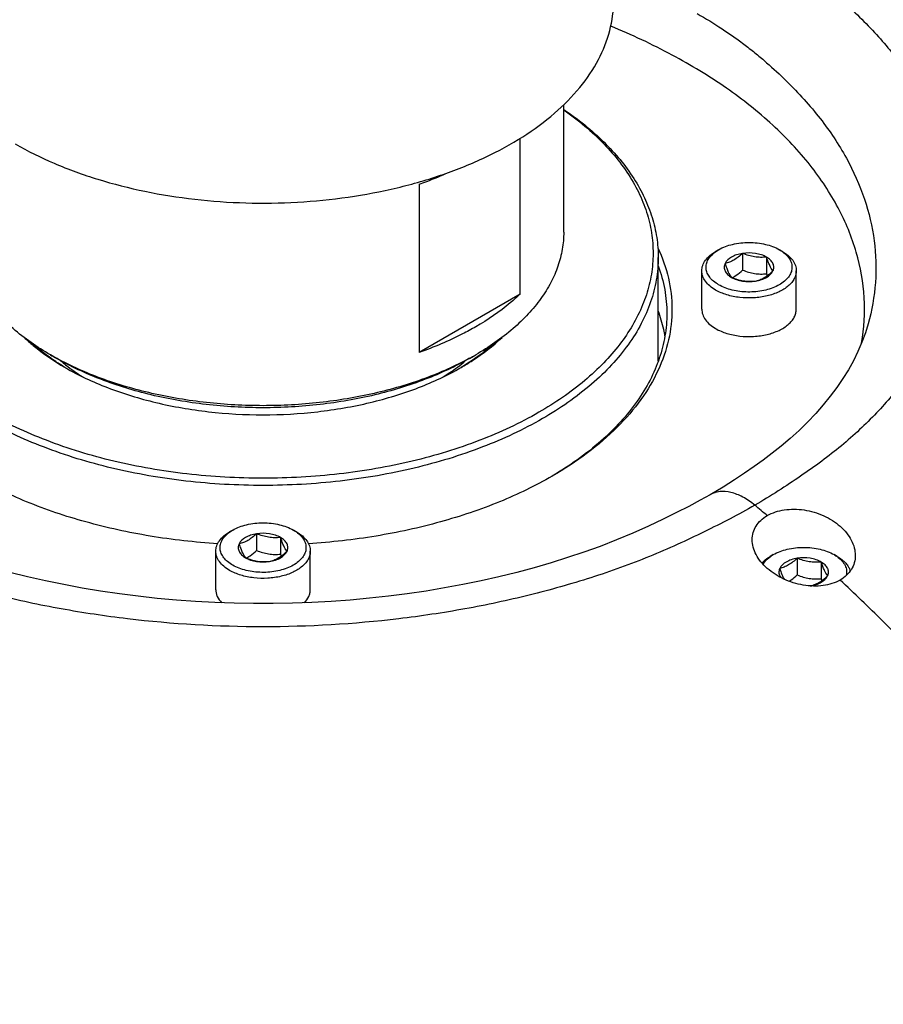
# Model space of a CAD drawing. Header units: millimetres. Extents: x 16 to 3344, y 34 to 2360.
# Tile 87 of 101: x 2979 to 3030, y 1878 to 1936. Entities that reach past the tile are written whole.
import ezdxf

# ---------------------------------------------------------------- set-up
doc = ezdxf.new("R2010")
doc.units = ezdxf.units.MM
doc.header["$LTSCALE"] = 185.02
for name, color, linetype in [('BOX_PBL25', 7, 'CONTINUOUS'), ('DEFAULT_VBL21', 7, 'CONTINUOUS'), ('TOP_ASM_PBL24', 7, 'CONTINUOUS')]:
    doc.layers.add(name, color=color, linetype=linetype)

# ---------------------------------------------------------------- blocks, each defined once
blk = doc.blocks.new('TOP_ASM_PBL24', base_point=(2930.257, 1963.92))
at = {"layer": 'TOP_ASM_PBL24', "color": 7}
for p, q in [((3019.971, 1922.438), (3019.794, 1922.336)), ((3023.683, 1922.336), (3023.506, 1922.438)), ((3021.365, 1922.222), (3021.365, 1921.252)), ((3022.759, 1922.007), (3022.759, 1921.036)), ((3018.989, 1918.968), (3018.989, 1921.213)), ((3024.489, 1918.968), (3024.489, 1921.213)), ((3019.478, 1908.171), (3019.477, 1908.171)), ((2991.687, 1906.108), (2991.51, 1906.006)), ((2993.081, 1905.893), (2993.081, 1904.922)), ((2994.475, 1905.677), (2994.475, 1904.707)), ((2995.399, 1906.006), (2995.222, 1906.108)), ((2990.705, 1902.638), (2990.705, 1904.884)), ((2996.205, 1902.638), (2996.205, 1904.884)), ((3023.153, 1904.68), (3022.976, 1904.577)), ((3026.865, 1904.577), (3026.689, 1904.68)), ((3024.547, 1904.464), (3024.547, 1903.494)), ((3025.941, 1904.248), (3025.941, 1903.278))]:
    blk.add_line(p, q, dxfattribs=at)
for points in [[(3028.67, 1918.116), (3028.511, 1917.601), (3028.307, 1917.048), (3028.074, 1916.506), (3027.811, 1915.973), (3027.519, 1915.447), (3027.198, 1914.929), (3026.849, 1914.415), (3026.469, 1913.905), (3026.059, 1913.399), (3025.617, 1912.896), (3025.145, 1912.398), (3024.647, 1911.912), (3024.133, 1911.444), (3023.609, 1911), (3023.086, 1910.583), (3022.563, 1910.188), (3022.034, 1909.809), (3021.482, 1909.429), (3020.886, 1909.035), (3020.224, 1908.616), (3019.478, 1908.171)], [(3019.477, 1908.171), (3018.893, 1907.842), (3018.24, 1907.492), (3017.523, 1907.125), (3016.739, 1906.739), (3015.886, 1906.338), (3014.971, 1905.93), (3014.02, 1905.532), (3013.066, 1905.161), (3012.125, 1904.82), (3011.182, 1904.503), (3010.22, 1904.203), (3009.23, 1903.916), (3008.216, 1903.644), (3007.186, 1903.39), (3006.143, 1903.154), (3005.087, 1902.937), (3004.019, 1902.738), (3002.939, 1902.558), (3001.849, 1902.398), (3000.75, 1902.257), (2999.644, 1902.135), (2998.53, 1902.034), (2997.412, 1901.953), (2996.288, 1901.891), (2995.163, 1901.85), (2994.035, 1901.83), (2992.907, 1901.829), (2991.779, 1901.849), (2990.653, 1901.89), (2989.53, 1901.95), (2988.411, 1902.031), (2987.298, 1902.132), (2986.191, 1902.253), (2985.092, 1902.393), (2984.002, 1902.553), (2982.922, 1902.732), (2981.853, 1902.93), (2980.797, 1903.147), (2979.754, 1903.382), (2978.722, 1903.636)]]:
    blk.add_lwpolyline(points, dxfattribs=at)
for centre, radius, start, end in [((3019.874, 1922.563), 1.96, 296.74931, 300.01957), ((3030.372, 1923.517), 8.007, 198.04959, 198.87376), ((2999.154, 1928.041), 21.836, 300.3184, 300.64362), ((2948.568, 1818.578), 115.413, 49.97057, 50.43961), ((2991.59, 1906.234), 1.96, 296.74931, 300.01957), ((3002.088, 1907.188), 8.007, 198.04959, 198.87376), ((3033.555, 1905.759), 8.007, 198.04959, 198.87376)]:
    blk.add_arc(centre, radius, start, end, dxfattribs=at)
for points, knots in [([(2980.361, 1970.787), (2980.167, 1970.724), (2979.758, 1970.583), (2978.863, 1970.248), (2977.623, 1969.728), (2976.034, 1968.962), (2974.331, 1968.041), (2972.541, 1966.991), (2970.01, 1965.432), (2967.411, 1963.782), (2964.719, 1962.122), (2961.903, 1960.427), (2958.272, 1958.311), (2954.565, 1956.207), (2951.533, 1954.496), (2949.219, 1953.173), (2946.883, 1951.812), (2943.721, 1949.946), (2939.696, 1947.586), (2935.603, 1945.244), (2932.256, 1943.381), (2928.819, 1941.505), (2925.32, 1939.637), (2921.795, 1937.694), (2919.111, 1936.156), (2916.416, 1934.532), (2913.716, 1932.814), (2911.012, 1931.02), (2909.209, 1929.801), (2908.302, 1929.189)], [0, 0, 0, 0, 0.007329, 0.015599, 0.03442, 0.055746, 0.079114, 0.104146, 0.130516, 0.186201, 0.215066, 0.244452, 0.304608, 0.366465, 0.398021, 0.43003, 0.462506, 0.49541, 0.562322, 0.630616, 0.665284, 0.700316, 0.771688, 0.808186, 0.845317, 0.883115, 0.92157, 0.960596, 1, 1, 1, 1]), ([(3022.073, 1940.602), (3022.535, 1940.335), (3023.441, 1939.791), (3024.744, 1938.914), (3025.965, 1937.979), (3027.11, 1937.007), (3028.175, 1936.007), (3029.467, 1934.667), (3030.877, 1932.933), (3032.233, 1930.738), (3033.215, 1928.478), (3033.811, 1926.176), (3034.011, 1923.855), (3033.812, 1921.543), (3033.217, 1919.264), (3032.235, 1917.043), (3031.119, 1915.281), (3030.055, 1913.922), (3029.16, 1912.915), (3028.178, 1911.94), (3027.111, 1911.003), (3025.961, 1910.103), (3024.732, 1909.233), (3023.435, 1908.374), (3022.537, 1907.823), (3022.074, 1907.556)], [0, 0, 0, 0, 0.037584, 0.074377, 0.110535, 0.14584, 0.180138, 0.213368, 0.276937, 0.337149, 0.394534, 0.449818, 0.503899, 0.557785, 0.612509, 0.669028, 0.728151, 0.758905, 0.79052, 0.822986, 0.856281, 0.890498, 0.92579, 0.962344, 1, 1, 1, 1]), ([(3018.718, 1936.191), (3019.208, 1935.909), (3019.93, 1935.474), (3020.854, 1934.848), (3021.515, 1934.359), (3022.151, 1933.854), (3022.958, 1933.17), (3023.903, 1932.294), (3024.948, 1931.209), (3026.176, 1929.751), (3027.444, 1927.854), (3028.52, 1925.452), (3029.102, 1922.993), (3029.177, 1920.519), (3028.89, 1918.902), (3028.67, 1918.116)], [0, 0, 0, 0, 0.076312, 0.113724, 0.150738, 0.187293, 0.22331, 0.293538, 0.361228, 0.426549, 0.550834, 0.667986, 0.780074, 0.889753, 1, 1, 1, 1]), ([(3028.286, 1916.99), (3028.435, 1917.864), (3028.538, 1919.659), (3028.065, 1922.351), (3026.981, 1924.971), (3025.317, 1927.47), (3023.108, 1929.811), (3020.395, 1931.958), (3017.225, 1933.878), (3014.91, 1934.956), (3013.694, 1935.454)], [0, 0, 0, 0, 0.104696, 0.210306, 0.320231, 0.437223, 0.563137, 0.698917, 0.844707, 1, 1, 1, 1]), ([(3019.971, 1922.438), (3020.222, 1922.583), (3020.805, 1922.794), (3021.739, 1922.896), (3022.672, 1922.794), (3023.255, 1922.583), (3023.506, 1922.438)], [0, 0, 0, 0, 0.237217, 0.499998, 0.762781, 1, 1, 1, 1]), ([(3016.432, 1922.548), (3016.696, 1921.984), (3017.108, 1920.818), (3017.324, 1918.987), (3017.117, 1917.155), (3016.492, 1915.363), (3015.469, 1913.643), (3014.071, 1912.024), (3012.325, 1910.53), (3010.994, 1909.662), (3010.284, 1909.252)], [0, 0, 0, 0, 0.11534, 0.226954, 0.338529, 0.453758, 0.57577, 0.706792, 0.848078, 1, 1, 1, 1]), ([(3018.989, 1921.213), (3018.989, 1921.318), (3019.027, 1921.536), (3019.193, 1921.841), (3019.454, 1922.116), (3019.673, 1922.266), (3019.794, 1922.336)], [0, 0, 0, 0, 0.217772, 0.450951, 0.710201, 1, 1, 1, 1]), ([(3019.971, 1920.397), (3019.868, 1920.456), (3019.68, 1920.584), (3019.451, 1920.815), (3019.297, 1921.07), (3019.228, 1921.34), (3019.247, 1921.615), (3019.355, 1921.88), (3019.543, 1922.125), (3019.708, 1922.263), (3019.799, 1922.328)], [0, 0, 0, 0, 0.147325, 0.280127, 0.400128, 0.511606, 0.621063, 0.735604, 0.860873, 1, 1, 1, 1]), ([(3019.799, 1922.328), (3019.813, 1922.338), (3019.869, 1922.376), (3019.926, 1922.412), (3019.971, 1922.438)], [0, 0, 0, 0, 0.244979, 1, 1, 1, 1]), ([(3023.678, 1922.328), (3023.773, 1922.261), (3023.942, 1922.118), (3024.133, 1921.863), (3024.237, 1921.587), (3024.246, 1921.302), (3024.16, 1921.023), (3023.984, 1920.764), (3023.73, 1920.531), (3023.282, 1920.254), (3022.586, 1920.025), (3021.676, 1919.942), (3020.775, 1920.05), (3020.213, 1920.257), (3019.971, 1920.397)], [0, 0, 0, 0, 0.057161, 0.10845, 0.155307, 0.200301, 0.246579, 0.296881, 0.352873, 0.415082, 0.555657, 0.709381, 0.862109, 1, 1, 1, 1]), ([(3023.506, 1922.438), (3023.521, 1922.429), (3023.58, 1922.395), (3023.637, 1922.357), (3023.678, 1922.328)], [0, 0, 0, 0, 0.255046, 1, 1, 1, 1]), ([(3023.683, 1922.336), (3023.804, 1922.266), (3024.023, 1922.116), (3024.284, 1921.841), (3024.45, 1921.536), (3024.489, 1921.318), (3024.489, 1921.213)], [0, 0, 0, 0, 0.289801, 0.549051, 0.782229, 1, 1, 1, 1]), ([(3021.365, 1922.222), (3021.247, 1922.204), (3021.023, 1922.152), (3020.653, 1921.994), (3020.419, 1921.793), (3020.344, 1921.633)], [0, 0, 0, 0, 0.295032, 0.564531, 1, 1, 1, 1]), ([(3021.365, 1922.222), (3021.284, 1922.148), (3021.121, 1922.009), (3020.866, 1921.834), (3020.606, 1921.708), (3020.43, 1921.654), (3020.344, 1921.633)], [0, 0, 0, 0, 0.276817, 0.53769, 0.777992, 1, 1, 1, 1]), ([(3022.759, 1922.007), (3022.665, 1922.061), (3022.453, 1922.152), (3021.987, 1922.261), (3021.611, 1922.26), (3021.365, 1922.222)], [0, 0, 0, 0, 0.228315, 0.478261, 1, 1, 1, 1]), ([(3022.759, 1922.007), (3022.645, 1921.996), (3022.412, 1921.986), (3021.937, 1922.025), (3021.59, 1922.133), (3021.365, 1922.222)], [0, 0, 0, 0, 0.242378, 0.490754, 1, 1, 1, 1]), ([(3023.133, 1921.202), (3023.164, 1921.269), (3023.2, 1921.418), (3023.144, 1921.649), (3022.988, 1921.853), (3022.842, 1921.959), (3022.759, 1922.007)], [0, 0, 0, 0, 0.226459, 0.452919, 0.706139, 1, 1, 1, 1]), ([(3023.133, 1921.202), (3023.057, 1921.296), (3022.957, 1921.476), (3022.845, 1921.751), (3022.788, 1921.918), (3022.759, 1922.007)], [0, 0, 0, 0, 0.407436, 0.684358, 1, 1, 1, 1]), ([(3016.458, 1921.498), (3016.62, 1921.05), (3016.869, 1920.135), (3016.954, 1919.19), (3016.954, 1918.723)], [0, 0, 0, 0, 0.505121, 1, 1, 1, 1]), ([(3019.794, 1920.091), (3019.673, 1920.16), (3019.454, 1920.311), (3019.193, 1920.586), (3019.027, 1920.89), (3018.989, 1921.109), (3018.989, 1921.213)], [0, 0, 0, 0, 0.289801, 0.549051, 0.782229, 1, 1, 1, 1]), ([(3024.489, 1921.213), (3024.489, 1921.135), (3024.468, 1920.975), (3024.376, 1920.743), (3024.226, 1920.523), (3023.945, 1920.241), (3023.466, 1919.949), (3022.777, 1919.719), (3022.004, 1919.611), (3021.21, 1919.633), (3020.459, 1919.783), (3019.998, 1919.973), (3019.794, 1920.091)], [0, 0, 0, 0, 0.04286, 0.087489, 0.135322, 0.187287, 0.304552, 0.438223, 0.58257, 0.729726, 0.87132, 1, 1, 1, 1]), ([(3020.344, 1921.633), (3020.313, 1921.566), (3020.277, 1921.417), (3020.334, 1921.186), (3020.489, 1920.982), (3020.635, 1920.876), (3020.718, 1920.828)], [0, 0, 0, 0, 0.226459, 0.452919, 0.706139, 1, 1, 1, 1]), ([(3020.344, 1921.633), (3020.374, 1921.544), (3020.431, 1921.377), (3020.542, 1921.102), (3020.642, 1920.923), (3020.718, 1920.828)], [0, 0, 0, 0, 0.315642, 0.592564, 1, 1, 1, 1]), ([(3020.855, 1920.866), (3020.899, 1920.892), (3021.08, 1921.006), (3021.245, 1921.143), (3021.365, 1921.252)], [0, 0, 0, 0, 0.238304, 1, 1, 1, 1]), ([(3021.365, 1921.252), (3021.59, 1921.163), (3021.937, 1921.055), (3022.412, 1921.016), (3022.645, 1921.026), (3022.759, 1921.036)], [0, 0, 0, 0, 0.509246, 0.757622, 1, 1, 1, 1]), ([(3022.112, 1920.613), (3022.198, 1920.633), (3022.374, 1920.688), (3022.633, 1920.814), (3022.889, 1920.989), (3023.052, 1921.128), (3023.133, 1921.202)], [0, 0, 0, 0, 0.222008, 0.46231, 0.723183, 1, 1, 1, 1]), ([(3022.112, 1920.613), (3022.23, 1920.631), (3022.454, 1920.683), (3022.825, 1920.841), (3023.059, 1921.042), (3023.133, 1921.202)], [0, 0, 0, 0, 0.295032, 0.564531, 1, 1, 1, 1]), ([(3020.718, 1920.828), (3020.943, 1920.739), (3021.29, 1920.631), (3021.765, 1920.592), (3021.998, 1920.602), (3022.112, 1920.613)], [0, 0, 0, 0, 0.509246, 0.757622, 1, 1, 1, 1]), ([(3020.718, 1920.828), (3020.812, 1920.774), (3021.024, 1920.683), (3021.49, 1920.574), (3021.866, 1920.574), (3022.112, 1920.613)], [0, 0, 0, 0, 0.228315, 0.478261, 1, 1, 1, 1]), ([(3016.845, 1917.417), (3016.824, 1917.54), (3016.729, 1918.038), (3016.587, 1918.526), (3016.458, 1918.885)], [0, 0, 0, 0, 0.247374, 1, 1, 1, 1]), ([(3018.989, 1918.968), (3018.989, 1918.863), (3019.027, 1918.645), (3019.193, 1918.341), (3019.454, 1918.066), (3019.673, 1917.915), (3019.794, 1917.845)], [0, 0, 0, 0, 0.217771, 0.450949, 0.710199, 1, 1, 1, 1]), ([(3019.794, 1917.845), (3019.998, 1917.728), (3020.459, 1917.538), (3021.21, 1917.387), (3022.004, 1917.365), (3022.777, 1917.474), (3023.466, 1917.704), (3023.945, 1917.996), (3024.226, 1918.278), (3024.376, 1918.497), (3024.468, 1918.729), (3024.489, 1918.89), (3024.489, 1918.968)], [0, 0, 0, 0, 0.12868, 0.270274, 0.41743, 0.561777, 0.695448, 0.812713, 0.864678, 0.912511, 0.95714, 1, 1, 1, 1]), ([(3016.954, 1918.723), (3016.954, 1918.285), (3016.88, 1917.401), (3016.546, 1916.093), (3015.996, 1914.813), (3015.234, 1913.572), (3014.271, 1912.382), (3012.688, 1910.835), (3011.286, 1909.847), (3010.284, 1909.254)], [0, 0, 0, 0, 0.108427, 0.218832, 0.333023, 0.4525, 0.578396, 0.711459, 1, 1, 1, 1]), ([(2990.808, 1905.312), (2989.492, 1905.397), (2986.908, 1905.69), (2983.178, 1906.503), (2979.733, 1907.662), (2977.608, 1908.684), (2976.625, 1909.252)], [0, 0, 0, 0, 0.266546, 0.524847, 0.770516, 1, 1, 1, 1]), ([(3010.284, 1909.252), (3009.301, 1908.684), (3007.176, 1907.662), (3003.731, 1906.503), (3000, 1905.69), (2997.416, 1905.397), (2996.101, 1905.312)], [0, 0, 0, 0, 0.229483, 0.475151, 0.733453, 1, 1, 1, 1]), ([(3022.074, 1907.556), (3021.856, 1907.736), (3021.417, 1908.041), (3020.72, 1908.327), (3020.147, 1908.382), (3019.742, 1908.299), (3019.561, 1908.219), (3019.478, 1908.171)], [0, 0, 0, 0, 0.299821, 0.563529, 0.79242, 0.897747, 1, 1, 1, 1]), ([(3022.074, 1907.556), (3021.6, 1907.282), (3020.625, 1906.753), (3019.119, 1905.997), (3017.558, 1905.257), (3015.937, 1904.558), (3014.26, 1903.912), (3012.532, 1903.324), (3010.757, 1902.791), (3008.322, 1902.145), (3005.19, 1901.477), (3000.033, 1900.706), (2993.455, 1900.322), (2986.876, 1900.706), (2981.719, 1901.477), (2978.587, 1902.145), (2976.152, 1902.791), (2974.377, 1903.324), (2972.649, 1903.912), (2970.972, 1904.558), (2969.351, 1905.257), (2967.79, 1905.996), (2966.284, 1906.753), (2965.309, 1907.282), (2964.835, 1907.556)], [0, 0, 0, 0, 0.027522, 0.05578, 0.084797, 0.114426, 0.144576, 0.175196, 0.206274, 0.237788, 0.30194, 0.367297, 0.499999, 0.632701, 0.698059, 0.762211, 0.793724, 0.824803, 0.855423, 0.885573, 0.915202, 0.944219, 0.972477, 1, 1, 1, 1]), ([(3021.921, 1905.552), (3021.921, 1905.691), (3021.958, 1905.969), (3022.134, 1906.358), (3022.42, 1906.697), (3022.665, 1906.874), (3022.799, 1906.951)], [0, 0, 0, 0, 0.239653, 0.480103, 0.731128, 1, 1, 1, 1]), ([(3022.799, 1906.951), (3023.101, 1907.125), (3023.63, 1907.29), (3024.364, 1907.341), (3025.148, 1907.278), (3026.091, 1906.999), (3026.758, 1906.581), (3027.042, 1906.33)], [0, 0, 0, 0, 0.230527, 0.356526, 0.486701, 0.749138, 1, 1, 1, 1]), ([(2991.687, 1906.108), (2991.938, 1906.253), (2992.521, 1906.465), (2993.454, 1906.566), (2994.388, 1906.465), (2994.971, 1906.253), (2995.222, 1906.108)], [0, 0, 0, 0, 0.237217, 0.499998, 0.762781, 1, 1, 1, 1]), ([(3027.042, 1906.33), (3027.176, 1906.211), (3027.419, 1905.96), (3027.701, 1905.536), (3027.878, 1905.09), (3027.921, 1904.781), (3027.921, 1904.631)], [0, 0, 0, 0, 0.273405, 0.530473, 0.771669, 1, 1, 1, 1]), ([(2990.705, 1904.884), (2990.705, 1904.988), (2990.743, 1905.207), (2990.909, 1905.511), (2991.17, 1905.786), (2991.389, 1905.937), (2991.51, 1906.006)], [0, 0, 0, 0, 0.217772, 0.450951, 0.710201, 1, 1, 1, 1]), ([(2991.687, 1904.067), (2991.584, 1904.127), (2991.396, 1904.255), (2991.167, 1904.485), (2991.013, 1904.74), (2990.943, 1905.011), (2990.963, 1905.285), (2991.071, 1905.55), (2991.259, 1905.795), (2991.423, 1905.933), (2991.515, 1905.998)], [0, 0, 0, 0, 0.147325, 0.280127, 0.400128, 0.511606, 0.621063, 0.735604, 0.860873, 1, 1, 1, 1]), ([(2991.515, 1905.998), (2991.528, 1906.008), (2991.584, 1906.047), (2991.642, 1906.083), (2991.687, 1906.108)], [0, 0, 0, 0, 0.244979, 1, 1, 1, 1]), ([(2995.394, 1905.998), (2995.489, 1905.931), (2995.658, 1905.788), (2995.849, 1905.533), (2995.953, 1905.257), (2995.962, 1904.972), (2995.875, 1904.693), (2995.7, 1904.434), (2995.446, 1904.201), (2994.998, 1903.924), (2994.301, 1903.695), (2993.392, 1903.612), (2992.491, 1903.72), (2991.929, 1903.927), (2991.687, 1904.067)], [0, 0, 0, 0, 0.057161, 0.10845, 0.155307, 0.200301, 0.246579, 0.296881, 0.352873, 0.415082, 0.555657, 0.709381, 0.862109, 1, 1, 1, 1]), ([(2993.081, 1905.893), (2992.963, 1905.874), (2992.739, 1905.822), (2992.368, 1905.664), (2992.134, 1905.463), (2992.06, 1905.303)], [0, 0, 0, 0, 0.295032, 0.564531, 1, 1, 1, 1]), ([(2993.081, 1905.893), (2993, 1905.819), (2992.837, 1905.68), (2992.581, 1905.505), (2992.322, 1905.379), (2992.146, 1905.324), (2992.06, 1905.303)], [0, 0, 0, 0, 0.276817, 0.53769, 0.777992, 1, 1, 1, 1]), ([(2994.475, 1905.677), (2994.381, 1905.731), (2994.169, 1905.822), (2993.703, 1905.931), (2993.327, 1905.931), (2993.081, 1905.893)], [0, 0, 0, 0, 0.228315, 0.478261, 1, 1, 1, 1]), ([(2994.475, 1905.677), (2994.361, 1905.667), (2994.127, 1905.656), (2993.653, 1905.695), (2993.305, 1905.803), (2993.081, 1905.893)], [0, 0, 0, 0, 0.242378, 0.490754, 1, 1, 1, 1]), ([(2994.849, 1904.872), (2994.88, 1904.939), (2994.916, 1905.088), (2994.859, 1905.319), (2994.704, 1905.524), (2994.558, 1905.629), (2994.475, 1905.677)], [0, 0, 0, 0, 0.226459, 0.452919, 0.706139, 1, 1, 1, 1]), ([(2994.849, 1904.872), (2994.773, 1904.966), (2994.672, 1905.146), (2994.561, 1905.421), (2994.504, 1905.588), (2994.475, 1905.677)], [0, 0, 0, 0, 0.407436, 0.684358, 1, 1, 1, 1]), ([(2995.222, 1906.108), (2995.237, 1906.1), (2995.296, 1906.065), (2995.353, 1906.028), (2995.394, 1905.998)], [0, 0, 0, 0, 0.255046, 1, 1, 1, 1]), ([(2995.399, 1906.006), (2995.52, 1905.937), (2995.739, 1905.786), (2996, 1905.511), (2996.166, 1905.207), (2996.205, 1904.988), (2996.205, 1904.884)], [0, 0, 0, 0, 0.289801, 0.549051, 0.782229, 1, 1, 1, 1]), ([(2992.06, 1905.303), (2992.029, 1905.237), (2991.993, 1905.087), (2992.05, 1904.857), (2992.205, 1904.652), (2992.351, 1904.546), (2992.434, 1904.498)], [0, 0, 0, 0, 0.226459, 0.452919, 0.706139, 1, 1, 1, 1]), ([(2992.06, 1905.303), (2992.089, 1905.214), (2992.146, 1905.048), (2992.258, 1904.772), (2992.358, 1904.593), (2992.434, 1904.498)], [0, 0, 0, 0, 0.315642, 0.592564, 1, 1, 1, 1]), ([(3022.799, 1903.88), (3022.666, 1903.998), (3022.424, 1904.247), (3022.142, 1904.665), (3021.964, 1905.103), (3021.921, 1905.406), (3021.921, 1905.552)], [0, 0, 0, 0, 0.275623, 0.533617, 0.774059, 1, 1, 1, 1]), ([(3023.153, 1904.68), (3023.404, 1904.824), (3023.988, 1905.036), (3024.921, 1905.137), (3025.854, 1905.036), (3026.438, 1904.824), (3026.689, 1904.68)], [0, 0, 0, 0, 0.237217, 0.499998, 0.762781, 1, 1, 1, 1]), ([(2991.51, 1903.761), (2991.389, 1903.831), (2991.17, 1903.981), (2990.909, 1904.256), (2990.743, 1904.56), (2990.705, 1904.779), (2990.705, 1904.884)], [0, 0, 0, 0, 0.289801, 0.549051, 0.782229, 1, 1, 1, 1]), ([(2996.205, 1904.884), (2996.205, 1904.805), (2996.184, 1904.645), (2996.092, 1904.413), (2995.942, 1904.193), (2995.661, 1903.911), (2995.182, 1903.62), (2994.493, 1903.39), (2993.72, 1903.281), (2992.926, 1903.303), (2992.174, 1903.453), (2991.714, 1903.643), (2991.51, 1903.761)], [0, 0, 0, 0, 0.04286, 0.087489, 0.135322, 0.187287, 0.304552, 0.438223, 0.58257, 0.729726, 0.87132, 1, 1, 1, 1]), ([(2992.571, 1904.537), (2992.615, 1904.562), (2992.796, 1904.676), (2992.961, 1904.813), (2993.081, 1904.922)], [0, 0, 0, 0, 0.238304, 1, 1, 1, 1]), ([(2993.081, 1904.922), (2993.305, 1904.833), (2993.653, 1904.725), (2994.127, 1904.686), (2994.361, 1904.696), (2994.475, 1904.707)], [0, 0, 0, 0, 0.509246, 0.757622, 1, 1, 1, 1]), ([(2993.828, 1904.283), (2993.914, 1904.304), (2994.09, 1904.358), (2994.349, 1904.484), (2994.605, 1904.659), (2994.767, 1904.798), (2994.849, 1904.872)], [0, 0, 0, 0, 0.222008, 0.46231, 0.723183, 1, 1, 1, 1]), ([(2993.828, 1904.283), (2993.946, 1904.301), (2994.17, 1904.354), (2994.541, 1904.512), (2994.775, 1904.712), (2994.849, 1904.872)], [0, 0, 0, 0, 0.295032, 0.564531, 1, 1, 1, 1]), ([(3022.488, 1904.195), (3022.521, 1904.231), (3022.667, 1904.378), (3022.839, 1904.498), (3022.976, 1904.577)], [0, 0, 0, 0, 0.234702, 1, 1, 1, 1]), ([(3022.553, 1904.122), (3022.577, 1904.163), (3022.694, 1904.335), (3022.851, 1904.477), (3022.981, 1904.57)], [0, 0, 0, 0, 0.232051, 1, 1, 1, 1]), ([(3022.981, 1904.57), (3022.995, 1904.579), (3023.051, 1904.618), (3023.109, 1904.654), (3023.153, 1904.68)], [0, 0, 0, 0, 0.244979, 1, 1, 1, 1]), ([(3026.689, 1904.68), (3026.704, 1904.671), (3026.762, 1904.636), (3026.819, 1904.599), (3026.86, 1904.57)], [0, 0, 0, 0, 0.255046, 1, 1, 1, 1]), ([(3026.86, 1904.57), (3026.962, 1904.497), (3027.144, 1904.342), (3027.341, 1904.062), (3027.434, 1903.758), (3027.42, 1903.552), (3027.396, 1903.456)], [0, 0, 0, 0, 0.286237, 0.540901, 0.773402, 1, 1, 1, 1]), ([(3026.865, 1904.577), (3026.961, 1904.522), (3027.139, 1904.404), (3027.365, 1904.196), (3027.534, 1903.97), (3027.607, 1903.804), (3027.632, 1903.721)], [0, 0, 0, 0, 0.282829, 0.542276, 0.779885, 1, 1, 1, 1]), ([(3027.921, 1904.631), (3027.921, 1904.489), (3027.883, 1904.204), (3027.709, 1903.804), (3027.424, 1903.456), (3027.177, 1903.275), (3027.042, 1903.197)], [0, 0, 0, 0, 0.241755, 0.483755, 0.734294, 1, 1, 1, 1]), ([(2992.434, 1904.498), (2992.658, 1904.409), (2993.006, 1904.301), (2993.48, 1904.262), (2993.714, 1904.273), (2993.828, 1904.283)], [0, 0, 0, 0, 0.509246, 0.757622, 1, 1, 1, 1]), ([(2992.434, 1904.498), (2992.528, 1904.444), (2992.74, 1904.353), (2993.206, 1904.244), (2993.582, 1904.245), (2993.828, 1904.283)], [0, 0, 0, 0, 0.228315, 0.478261, 1, 1, 1, 1]), ([(3024.547, 1904.464), (3024.429, 1904.446), (3024.205, 1904.393), (3023.835, 1904.235), (3023.601, 1904.034), (3023.527, 1903.875)], [0, 0, 0, 0, 0.295032, 0.564531, 1, 1, 1, 1]), ([(3024.547, 1904.464), (3024.466, 1904.39), (3024.303, 1904.251), (3024.048, 1904.076), (3023.788, 1903.95), (3023.612, 1903.896), (3023.527, 1903.875)], [0, 0, 0, 0, 0.276817, 0.53769, 0.777992, 1, 1, 1, 1]), ([(3025.941, 1904.248), (3025.847, 1904.303), (3025.635, 1904.394), (3025.169, 1904.502), (3024.793, 1904.502), (3024.547, 1904.464)], [0, 0, 0, 0, 0.228315, 0.478261, 1, 1, 1, 1]), ([(3025.941, 1904.248), (3025.827, 1904.238), (3025.594, 1904.228), (3025.119, 1904.267), (3024.772, 1904.374), (3024.547, 1904.464)], [0, 0, 0, 0, 0.242378, 0.490754, 1, 1, 1, 1]), ([(3026.315, 1903.443), (3026.346, 1903.51), (3026.382, 1903.659), (3026.326, 1903.89), (3026.17, 1904.095), (3026.024, 1904.2), (3025.941, 1904.248)], [0, 0, 0, 0, 0.226459, 0.452919, 0.706139, 1, 1, 1, 1]), ([(3026.315, 1903.443), (3026.239, 1903.538), (3026.139, 1903.717), (3026.028, 1903.992), (3025.97, 1904.159), (3025.941, 1904.248)], [0, 0, 0, 0, 0.407436, 0.684358, 1, 1, 1, 1]), ([(3027.042, 1903.197), (3026.741, 1903.023), (3026.209, 1902.866), (3025.475, 1902.832), (3024.692, 1902.911), (3023.752, 1903.205), (3023.084, 1903.628), (3022.799, 1903.88)], [0, 0, 0, 0, 0.229828, 0.355469, 0.485513, 0.74843, 1, 1, 1, 1]), ([(3023.527, 1903.875), (3023.507, 1903.833), (3023.479, 1903.745), (3023.474, 1903.606), (3023.509, 1903.469), (3023.555, 1903.386), (3023.583, 1903.346)], [0, 0, 0, 0, 0.249358, 0.491102, 0.737574, 1, 1, 1, 1]), ([(3023.527, 1903.875), (3023.565, 1903.756), (3023.639, 1903.543), (3023.731, 1903.337), (3023.78, 1903.249)], [0, 0, 0, 0, 0.552388, 1, 1, 1, 1]), ([(3024.071, 1903.128), (3024.112, 1903.153), (3024.28, 1903.262), (3024.435, 1903.391), (3024.547, 1903.494)], [0, 0, 0, 0, 0.239413, 1, 1, 1, 1]), ([(3024.547, 1903.494), (3024.772, 1903.404), (3025.119, 1903.296), (3025.594, 1903.257), (3025.827, 1903.268), (3025.941, 1903.278)], [0, 0, 0, 0, 0.509246, 0.757622, 1, 1, 1, 1]), ([(3025.299, 1902.855), (3025.385, 1902.876), (3025.56, 1902.931), (3025.818, 1903.057), (3026.072, 1903.231), (3026.234, 1903.37), (3026.315, 1903.443)], [0, 0, 0, 0, 0.222121, 0.462513, 0.723349, 1, 1, 1, 1]), ([(3025.301, 1902.855), (3025.418, 1902.874), (3025.641, 1902.927), (3026.009, 1903.084), (3026.241, 1903.284), (3026.315, 1903.443)], [0, 0, 0, 0, 0.294983, 0.564385, 1, 1, 1, 1]), ([(3042.441, 1880.071), (3042.426, 1880.6), (3042.305, 1881.696), (3041.915, 1883.345), (3041.32, 1885.018), (3040.313, 1887.238), (3038.763, 1889.888), (3036.64, 1892.865), (3034.361, 1895.661), (3031.986, 1898.3), (3029.548, 1900.808), (3027.881, 1902.415), (3027.042, 1903.197)], [0, 0, 0, 0, 0.056035, 0.116135, 0.179012, 0.243543, 0.373754, 0.503078, 0.630045, 0.755115, 0.878638, 1, 1, 1, 1]), ([(2990.705, 1902.638), (2990.705, 1902.572), (2990.719, 1902.436), (2990.81, 1902.165), (2990.94, 1901.984), (2991.042, 1901.876)], [0, 0, 0, 0, 0.23417, 0.475428, 1, 1, 1, 1]), ([(2995.867, 1901.876), (2995.969, 1901.984), (2996.099, 1902.165), (2996.19, 1902.436), (2996.205, 1902.572), (2996.205, 1902.638)], [0, 0, 0, 0, 0.52457, 0.765829, 1, 1, 1, 1]), ([(2944.468, 1880.071), (2946.109, 1879.123), (2949.55, 1877.33), (2955.012, 1875.002), (2960.841, 1872.993), (2966.981, 1871.322), (2973.375, 1870.006), (2982.2, 1868.734), (2993.456, 1868.102), (3006.884, 1868.856), (3017.786, 1870.74), (3026.068, 1872.993), (3031.897, 1875.002), (3037.359, 1877.331), (3040.8, 1879.123), (3042.441, 1880.071)], [0, 0, 0, 0, 0.055848, 0.114198, 0.174812, 0.23739, 0.301601, 0.367054, 0.50003, 0.633006, 0.762609, 0.825188, 0.885802, 0.944153, 1, 1, 1, 1])]:
    blk.add_open_spline(points, degree=3, knots=knots, dxfattribs=at)
blk = doc.blocks.new('BOX_PBL25', base_point=(3115.492, 1780.29))
at = {"layer": 'BOX_PBL25', "color": 7}
for p, q in [((3010.954, 1923.459), (3010.954, 1930.878)), ((3008.412, 1919.847), (3008.412, 1928.925)), ((3002.538, 1926.254), (3002.538, 1916.456)), ((3016.454, 1915.949), (3016.454, 1921.989)), ((3008.412, 1919.847), (3002.538, 1916.456)), ((2981.433, 1916.11), (2981.08, 1916.314)), ((3005.475, 1916.11), (3005.829, 1916.314)), ((2981.928, 1915.58), (2981.929, 1915.579))]:
    blk.add_line(p, q, dxfattribs=at)
for centre, radius, start, end in [((2989.532, 1930.958), 16.908, 240.00653, 241.38641), ((2997.434, 1930.857), 16.792, 298.6074, 299.99738), ((2989.504, 1928.216), 14.731, 239.05581, 239.37829), ((2997.386, 1928.247), 14.767, 300.4644, 300.94751)]:
    blk.add_arc(centre, radius, start, end, dxfattribs=at)
for points, knots in [([(3225.305, 1846.262), (3225.305, 1853.203), (3224.615, 1863.771), (3222.518, 1877.88), (3219.542, 1892.537), (3214.3, 1911.042), (3205.831, 1932.994), (3195.298, 1954.483), (3182.918, 1975.071), (3168.945, 1994.339), (3153.654, 2011.892), (3137.341, 2027.373), (3122.946, 2038.437), (3111.171, 2045.922), (3102.391, 2050.756), (3093.577, 2054.858), (3082.011, 2059.244), (3070.302, 2062.179), (3058.681, 2063.394), (3050.236, 2063.425), (3042.001, 2062.564), (3034.036, 2060.795), (3026.419, 2058.116), (3021.616, 2055.728), (3019.307, 2054.394)], [0, 0, 0, 0, 0.062071, 0.094402, 0.127514, 0.195755, 0.266088, 0.337644, 0.409482, 0.48064, 0.550202, 0.617348, 0.681426, 0.712184, 0.742039, 0.770985, 0.799037, 0.852591, 0.878287, 0.903373, 0.927965, 0.952183, 0.976153, 1, 1, 1, 1]), ([(2979.029, 1928.603), (2979.762, 1928.179), (2981.333, 1927.405), (2983.867, 1926.487), (2986.605, 1925.792), (2989.489, 1925.335), (2992.457, 1925.125), (2995.447, 1925.167), (2998.394, 1925.46), (3001.236, 1925.998), (3003.912, 1926.769), (3006.366, 1927.758), (3008.546, 1928.944), (3010.407, 1930.303), (3011.908, 1931.811), (3013.016, 1933.441), (3013.699, 1935.16), (3013.854, 1936.35), (3013.854, 1936.931)], [0, 0, 0, 0, 0.062394, 0.128743, 0.198347, 0.270335, 0.343724, 0.417468, 0.490504, 0.561803, 0.630411, 0.695509, 0.756467, 0.812914, 0.864822, 0.912605, 0.957186, 1, 1, 1, 1]), ([(3010.957, 1930.58), (3011.8, 1929.99), (3013.314, 1928.734), (3014.797, 1926.833), (3015.584, 1925.237), (3015.971, 1924.04), (3016.164, 1922.825), (3016.161, 1921.605), (3015.962, 1920.391), (3015.428, 1918.765), (3014.504, 1917.22), (3013.281, 1915.814), (3011.765, 1914.409), (3010.445, 1913.509), (3009.506, 1912.967)], [0, 0, 0, 0, 0.139408, 0.264851, 0.323331, 0.379696, 0.434728, 0.489313, 0.544373, 0.600791, 0.720402, 0.784948, 0.853016, 1, 1, 1, 1]), ([(3010.957, 1930.604), (3011.792, 1930.039), (3013.302, 1928.835), (3014.821, 1927.019), (3015.672, 1925.49), (3016.122, 1924.34), (3016.394, 1923.17), (3016.454, 1922.38), (3016.454, 1921.989)], [0, 0, 0, 0, 0.284716, 0.542027, 0.662018, 0.777411, 0.889551, 1, 1, 1, 1]), ([(3002.538, 1926.254), (3002.686, 1926.306), (3003.266, 1926.516), (3003.837, 1926.75), (3004.255, 1926.94)], [0, 0, 0, 0, 0.254431, 1, 1, 1, 1]), ([(2981.08, 1916.314), (2980.312, 1916.758), (2979.236, 1917.499), (2978.019, 1918.663), (2977.278, 1919.561), (2976.693, 1920.499), (2976.269, 1921.467), (2976.012, 1922.457), (2975.954, 1923.127), (2975.954, 1923.459)], [0, 0, 0, 0, 0.289271, 0.422537, 0.548497, 0.667894, 0.781868, 0.891953, 1, 1, 1, 1]), ([(3010.954, 1923.459), (3010.954, 1923.127), (3010.897, 1922.457), (3010.64, 1921.467), (3010.216, 1920.499), (3009.631, 1919.561), (3008.89, 1918.663), (3007.673, 1917.498), (3006.597, 1916.758), (3005.829, 1916.314)], [0, 0, 0, 0, 0.108047, 0.218131, 0.332105, 0.451501, 0.577462, 0.710728, 1, 1, 1, 1]), ([(3016.454, 1921.989), (3016.454, 1921.553), (3016.379, 1920.673), (3016.041, 1919.372), (3015.484, 1918.099), (3014.715, 1916.867), (3013.741, 1915.687), (3012.141, 1914.156), (3010.727, 1913.182), (3009.718, 1912.599)], [0, 0, 0, 0, 0.108047, 0.218131, 0.332105, 0.451501, 0.577462, 0.710728, 1, 1, 1, 1]), ([(3008.412, 1919.847), (3008.228, 1919.672), (3007.427, 1918.961), (3006.535, 1918.355), (3005.829, 1917.947)], [0, 0, 0, 0, 0.237866, 1, 1, 1, 1]), ([(3005.829, 1917.947), (3005.578, 1917.803), (3004.519, 1917.227), (3003.403, 1916.759), (3002.538, 1916.456)], [0, 0, 0, 0, 0.24022, 1, 1, 1, 1]), ([(2979.553, 1917.32), (2979.724, 1917.159), (2980.461, 1916.509), (2981.28, 1915.954), (2981.928, 1915.58)], [0, 0, 0, 0, 0.238057, 1, 1, 1, 1]), ([(3004.98, 1915.579), (3005.205, 1915.709), (3006.046, 1916.224), (3006.836, 1916.828), (3007.365, 1917.328)], [0, 0, 0, 0, 0.262395, 1, 1, 1, 1]), ([(2981.929, 1915.581), (2981.748, 1915.69), (2981.061, 1916.122), (2980.412, 1916.617), (2979.967, 1917.02)], [0, 0, 0, 0, 0.260361, 1, 1, 1, 1]), ([(3006.953, 1917.029), (3006.808, 1916.898), (3006.188, 1916.366), (3005.512, 1915.901), (3004.98, 1915.582)], [0, 0, 0, 0, 0.239853, 1, 1, 1, 1]), ([(3005.475, 1916.11), (3004.652, 1915.635), (3002.853, 1914.797), (2999.922, 1913.906), (2996.75, 1913.358), (2993.454, 1913.173), (2990.159, 1913.358), (2986.986, 1913.907), (2984.056, 1914.797), (2982.256, 1915.635), (2981.433, 1916.11)], [0, 0, 0, 0, 0.114154, 0.237326, 0.366976, 0.500001, 0.633026, 0.762676, 0.885847, 1, 1, 1, 1]), ([(3005.474, 1916.115), (3004.637, 1915.658), (3002.822, 1914.854), (2999.887, 1913.998), (2996.727, 1913.473), (2993.454, 1913.295), (2990.181, 1913.473), (2987.022, 1913.998), (2984.086, 1914.854), (2982.272, 1915.659), (2981.435, 1916.115)], [0, 0, 0, 0, 0.114889, 0.238206, 0.367541, 0.500002, 0.632462, 0.761797, 0.885113, 1, 1, 1, 1]), ([(2981.662, 1915.982), (2981.762, 1915.897), (2982.178, 1915.557), (2982.621, 1915.248), (2982.966, 1915.031)], [0, 0, 0, 0, 0.242485, 1, 1, 1, 1]), ([(3003.943, 1915.031), (3004.06, 1915.105), (3004.511, 1915.399), (3004.942, 1915.723), (3005.246, 1915.982)], [0, 0, 0, 0, 0.257663, 1, 1, 1, 1]), ([(2981.929, 1915.579), (2982.718, 1915.124), (2984.443, 1914.32), (2987.253, 1913.466), (2990.295, 1912.941), (2993.454, 1912.763), (2996.614, 1912.941), (2999.656, 1913.466), (3002.466, 1914.32), (3004.191, 1915.124), (3004.98, 1915.579)], [0, 0, 0, 0, 0.114154, 0.237326, 0.366976, 0.500001, 0.633025, 0.762675, 0.885846, 1, 1, 1, 1]), ([(3009.718, 1912.599), (3008.605, 1911.956), (3006.17, 1910.823), (3002.205, 1909.618), (2997.913, 1908.876), (2993.454, 1908.626), (2988.996, 1908.876), (2984.703, 1909.618), (2980.739, 1910.823), (2978.304, 1911.956), (2977.191, 1912.599)], [0, 0, 0, 0, 0.114154, 0.237325, 0.366975, 0.499999, 0.633024, 0.762674, 0.885846, 1, 1, 1, 1]), ([(3009.506, 1912.967), (3008.407, 1912.332), (3006.004, 1911.213), (3002.091, 1910.024), (2997.855, 1909.292), (2993.454, 1909.045), (2989.054, 1909.292), (2984.818, 1910.024), (2980.905, 1911.213), (2978.502, 1912.332), (2977.403, 1912.967)], [0, 0, 0, 0, 0.114154, 0.237325, 0.366975, 0.499999, 0.633024, 0.762674, 0.885846, 1, 1, 1, 1])]:
    blk.add_open_spline(points, degree=3, knots=knots, dxfattribs=at)
blk = doc.blocks.new('DEFAULT_VBL21', base_point=(3028.169, 1858.95))
at = {"layer": 'BOX_PBL25'}
blk.add_blockref('BOX_PBL25', (3115.492, 1780.29), dxfattribs=at)
at = {"layer": 'TOP_ASM_PBL24'}
blk.add_blockref('TOP_ASM_PBL24', (2930.257, 1963.92), dxfattribs=at)

msp = doc.modelspace()

# ---------------------------------------------------------------- block references
at = {"layer": 'DEFAULT_VBL21'}
msp.add_blockref('DEFAULT_VBL21', (3028.169, 1858.95), dxfattribs=at)

doc.saveas('drawing.dxf')
